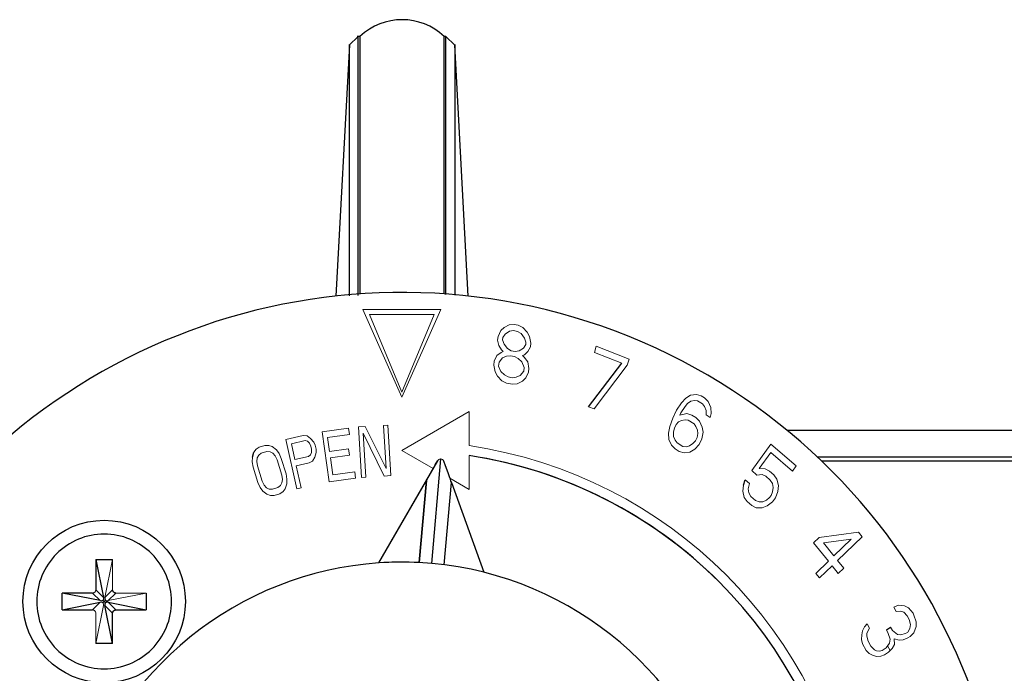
# Model space of a CAD drawing. Header units: millimetres. Extents: x 246 to 1260, y -378 to 663.
# Tile 5 of 22: x 600 to 659, y -190 to -151. Entities that reach past the tile are written whole.
import ezdxf

# ---------------------------------------------------------------- set-up
doc = ezdxf.new("R2010")
doc.units = ezdxf.units.MM

msp = doc.modelspace()

# ---------------------------------------------------------------- linework, layer by layer
at = {"color": 7, "linetype": 'Continuous', "lineweight": 25}
for p, q in [((620.372, -152.012), (619.839, -152.517)), ((620.471, -152.013), (620.312, -152.013)), ((620.471, -152.013), (620.471, -167.285)), ((625.571, -152.013), (625.471, -152.013)), ((625.471, -167.287), (625.471, -152.013)), ((626.103, -152.517), (625.57, -152.012)), ((619.845, -152.508), (619.047, -167.413)), ((626.895, -167.416), (626.098, -152.508)), ((634.04, -173.979), (636.009, -171.39)), ((639.542, -173.75), (639.806, -173.475)), ((686.905, -175.396), (645.827, -175.396)), ((614.088, -176.972), (614.18, -176.676)), ((621.591, -183.246), (625.085, -177.18)), ((624.727, -183.279), (625.276, -177.08)), ((697.471, -177.213), (647.872, -177.213)), ((621.592, -183.247), (624.41, -178.352)), ((624.41, -178.352), (623.978, -183.226)), ((623.978, -183.226), (624.41, -178.352)), ((624.41, -178.352), (624.41, -178.352)), ((625.472, -183.359), (625.904, -178.484)), ((625.904, -178.484), (627.817, -183.799)), ((643.232, -178.628), (643.32, -178.31)), ((608.123, -182.708), (608.123, -182.708)), ((604.794, -183.036), (604.794, -184.842)), ((604.794, -183.036), (605.794, -183.036)), ((604.794, -183.036), (605.246, -185.293)), ((604.6, -185.036), (602.794, -185.036)), ((602.794, -186.036), (602.794, -185.036)), ((605.052, -185.487), (602.794, -185.036)), ((607.794, -185.036), (607.794, -186.036)), ((602.794, -186.036), (605.052, -185.584)), ((605.294, -185.536), (605.224, -185.466)), ((605.224, -185.606), (605.294, -185.536)), ((605.364, -185.466), (605.294, -185.536)), ((605.364, -185.606), (605.294, -185.536)), ((605.343, -185.779), (605.794, -186.23)), ((605.794, -188.036), (605.343, -185.779)), ((605.988, -186.036), (605.537, -185.584)), ((605.537, -185.584), (607.794, -186.036)), ((602.794, -186.036), (604.6, -186.036)), ((605.794, -188.036), (605.794, -186.23)), ((605.988, -186.036), (607.794, -186.036)), ((651.707, -187.227), (651.955, -187.06)), ((605.794, -188.036), (604.794, -188.036))]:
    msp.add_line(p, q, dxfattribs=at)
at = {"color": 144, "linetype": 'Continuous', "lineweight": 18}
for p, q in [((622.958, -173.409), (620.638, -168.203)), ((620.638, -168.203), (625.278, -168.203)), ((625.278, -168.203), (622.958, -173.409)), ((621.036, -168.503), (622.958, -173.109)), ((624.879, -168.503), (621.036, -168.503)), ((622.958, -173.109), (624.879, -168.503)), ((628.821, -169.463), (629.018, -169.275)), ((629.018, -169.275), (629.329, -169.11)), ((629.329, -169.11), (629.623, -169.094)), ((629.623, -169.094), (629.852, -169.14)), ((629.852, -169.14), (630.129, -169.273)), ((630.129, -169.273), (630.39, -169.553)), ((628.639, -170.034), (628.664, -169.811)), ((628.664, -169.811), (628.821, -169.463)), ((628.95, -169.869), (628.933, -170.018)), ((629.09, -169.67), (628.95, -169.869)), ((629.344, -169.493), (629.09, -169.67)), ((629.581, -169.465), (629.344, -169.493)), ((629.81, -169.512), (629.581, -169.465)), ((630.03, -169.632), (629.81, -169.512)), ((630.233, -169.902), (630.03, -169.632)), ((630.322, -170.148), (630.233, -169.902)), ((630.39, -169.553), (630.536, -169.811)), ((630.536, -169.811), (630.608, -170.206)), ((628.72, -170.354), (628.639, -170.034)), ((628.866, -170.612), (628.72, -170.354)), ((628.933, -170.018), (629.022, -170.264)), ((629.022, -170.264), (629.226, -170.533)), ((629.226, -170.533), (629.446, -170.654)), ((629.912, -170.672), (630.166, -170.496)), ((630.166, -170.496), (630.305, -170.296)), ((630.305, -170.296), (630.322, -170.148)), ((630.583, -170.429), (630.435, -170.702)), ((630.608, -170.206), (630.583, -170.429)), ((634.379, -170.754), (634.484, -170.395)), ((634.484, -170.395), (636.44, -171.159)), ((628.439, -171.285), (628.595, -170.937)), ((628.595, -170.937), (628.849, -170.76)), ((628.93, -171.081), (628.724, -171.343)), ((628.849, -170.76), (628.972, -170.709)), ((628.972, -170.709), (628.866, -170.612)), ((629.175, -170.979), (628.93, -171.081)), ((629.412, -170.951), (629.175, -170.979)), ((629.641, -170.997), (629.412, -170.951)), ((629.446, -170.654), (629.675, -170.7)), ((629.861, -171.118), (629.641, -170.997)), ((629.675, -170.7), (629.912, -170.672)), ((630.073, -171.313), (629.861, -171.118)), ((630.238, -170.89), (630.115, -170.941)), ((630.115, -170.941), (630.221, -171.039)), ((630.221, -171.039), (630.424, -171.308)), ((630.435, -170.702), (630.238, -170.89)), ((636.009, -171.39), (634.379, -170.754)), ((636.44, -171.159), (636.335, -171.517)), ((628.413, -171.508), (628.439, -171.285)), ((628.486, -171.902), (628.413, -171.508)), ((628.724, -171.343), (628.699, -171.566)), ((628.699, -171.566), (628.837, -171.898)), ((630.211, -171.645), (630.073, -171.313)), ((630.186, -171.868), (630.211, -171.645)), ((630.424, -171.308), (630.497, -171.703)), ((630.497, -171.703), (630.471, -171.926)), ((636.335, -171.517), (634.366, -174.107)), ((628.632, -172.16), (628.486, -171.902)), ((628.892, -172.441), (628.632, -172.16)), ((628.837, -171.898), (629.049, -172.093)), ((629.049, -172.093), (629.269, -172.213)), ((629.269, -172.213), (629.498, -172.26)), ((629.498, -172.26), (629.735, -172.232)), ((629.735, -172.232), (629.98, -172.13)), ((629.98, -172.13), (630.186, -171.868)), ((630.315, -172.274), (630.118, -172.462)), ((630.471, -171.926), (630.315, -172.274)), ((629.17, -172.573), (628.892, -172.441)), ((629.513, -172.643), (629.17, -172.573)), ((629.807, -172.627), (629.513, -172.643)), ((630.118, -172.462), (629.807, -172.627)), ((639.806, -173.475), (640.088, -173.297)), ((640.088, -173.297), (640.436, -173.247)), ((640.436, -173.247), (640.719, -173.33)), ((640.719, -173.33), (640.919, -173.451)), ((640.919, -173.451), (641.135, -173.669)), ((634.366, -174.107), (634.04, -173.979)), ((639.261, -174.19), (639.542, -173.75)), ((639.758, -173.968), (639.511, -174.34)), ((639.907, -173.797), (639.758, -173.968)), ((640.106, -173.656), (639.907, -173.797)), ((640.322, -173.612), (640.106, -173.656)), ((640.504, -173.636), (640.322, -173.612)), ((640.804, -173.817), (640.504, -173.636)), ((640.921, -173.974), (640.804, -173.817)), ((641.005, -174.199), (640.921, -173.974)), ((641.135, -173.669), (641.286, -174.021)), ((641.286, -174.021), (641.304, -174.38)), ((622.958, -176.576), (626.958, -174.267)), ((626.958, -174.267), (626.958, -176.289)), ((638.85, -175.159), (639.031, -174.659)), ((639.031, -174.659), (639.261, -174.19)), ((639.511, -174.34), (639.445, -174.475)), ((639.445, -174.475), (639.876, -174.387)), ((639.876, -174.387), (640.159, -174.471)), ((640.159, -174.471), (640.408, -174.622)), ((640.408, -174.622), (640.625, -174.84)), ((641.006, -174.461), (641.005, -174.199)), ((641.255, -174.612), (641.006, -174.461)), ((641.304, -174.38), (641.255, -174.612)), ((618.232, -175.465), (619.792, -175.244)), ((619.792, -175.244), (619.846, -175.623)), ((620.38, -175.181), (620.773, -175.157)), ((620.561, -178.175), (620.38, -175.181)), ((620.773, -175.157), (622.019, -177.639)), ((621.864, -175.091), (622.126, -175.075)), ((622.019, -177.639), (621.864, -175.091)), ((622.126, -175.075), (622.308, -178.069)), ((638.785, -175.555), (638.85, -175.159)), ((639.132, -175.243), (639.084, -175.474)), ((639.231, -175.042), (639.132, -175.243)), ((639.38, -174.871), (639.231, -175.042)), ((639.546, -174.797), (639.38, -174.871)), ((639.761, -174.753), (639.546, -174.797)), ((639.944, -174.776), (639.761, -174.753)), ((640.294, -174.988), (639.944, -174.776)), ((640.41, -175.145), (640.294, -174.988)), ((640.494, -175.37), (640.41, -175.145)), ((640.625, -174.84), (640.776, -175.192)), ((640.776, -175.192), (640.827, -175.484)), ((616.078, -175.918), (617.103, -175.691)), ((617.103, -175.691), (617.331, -175.706)), ((617.331, -175.706), (617.543, -175.855)), ((618.653, -178.435), (618.232, -175.465)), ((619.846, -175.623), (618.546, -175.807)), ((618.546, -175.807), (618.662, -176.629)), ((621.915, -178.093), (620.665, -175.547)), ((620.665, -175.547), (620.823, -178.159)), ((638.803, -175.914), (638.785, -175.555)), ((639.084, -175.474), (639.084, -175.736)), ((639.084, -175.736), (639.168, -175.961)), ((640.38, -175.997), (640.479, -175.796)), ((640.479, -175.796), (640.528, -175.565)), ((640.528, -175.565), (640.494, -175.37)), ((640.827, -175.484), (640.762, -175.88)), ((614.31, -176.503), (614.5, -176.377)), ((614.5, -176.377), (614.835, -176.274)), ((614.835, -176.274), (615.063, -176.271)), ((615.063, -176.271), (615.267, -176.341)), ((615.267, -176.341), (615.51, -176.533)), ((616.728, -178.847), (616.078, -175.918)), ((617.215, -175.993), (616.404, -176.173)), ((616.404, -176.173), (616.611, -177.108)), ((617.357, -176.027), (617.215, -175.993)), ((617.47, -176.133), (617.357, -176.027)), ((617.554, -176.31), (617.47, -176.133)), ((617.543, -175.855), (617.726, -176.076)), ((617.596, -176.497), (617.554, -176.31)), ((617.726, -176.076), (617.811, -176.253)), ((617.811, -176.253), (617.866, -176.503)), ((638.954, -176.266), (638.803, -175.914)), ((639.17, -176.484), (638.954, -176.266)), ((639.168, -175.961), (639.285, -176.118)), ((639.285, -176.118), (639.635, -176.33)), ((639.635, -176.33), (639.817, -176.353)), ((639.817, -176.353), (640.033, -176.309)), ((640.033, -176.309), (640.232, -176.169)), ((640.232, -176.169), (640.38, -175.997)), ((640.597, -176.215), (640.332, -176.491)), ((640.762, -175.88), (640.597, -176.215)), ((643.715, -177.765), (644.858, -176.193)), ((644.858, -176.193), (646.355, -177.494)), ((614.08, -177.242), (614.088, -176.972)), ((614.18, -176.676), (614.31, -176.503)), ((614.377, -177.016), (614.35, -177.225)), ((614.465, -176.856), (614.377, -177.016)), ((614.613, -176.743), (614.465, -176.856)), ((614.948, -176.64), (614.613, -176.743)), ((615.134, -176.649), (614.948, -176.64)), ((615.297, -176.733), (615.134, -176.649)), ((615.437, -176.89), (615.297, -176.733)), ((615.554, -177.121), (615.437, -176.89)), ((615.51, -176.533), (615.669, -176.752)), ((615.669, -176.752), (615.805, -177.044)), ((616.611, -177.108), (617.422, -176.928)), ((617.422, -176.928), (617.537, -176.837)), ((617.537, -176.837), (617.594, -176.694)), ((617.594, -176.694), (617.596, -176.497)), ((617.792, -176.977), (617.662, -177.202)), ((617.865, -176.699), (617.792, -176.977)), ((617.866, -176.503), (617.865, -176.699)), ((618.662, -176.629), (619.789, -176.469)), ((619.842, -176.848), (618.716, -177.008)), ((618.716, -177.008), (618.859, -178.019)), ((619.789, -176.469), (619.842, -176.848)), ((624.815, -177.648), (622.958, -176.576)), ((626.958, -176.878), (626.958, -178.885)), ((639.42, -176.635), (639.17, -176.484)), ((639.702, -176.719), (639.42, -176.635)), ((640.051, -176.668), (639.702, -176.719)), ((640.332, -176.491), (640.051, -176.668)), ((644.858, -176.687), (644.155, -177.654)), ((646.135, -177.796), (644.858, -176.687)), ((614.132, -177.559), (614.08, -177.242)), ((614.415, -178.474), (614.132, -177.559)), ((614.35, -177.225), (614.383, -177.482)), ((614.383, -177.482), (614.665, -178.397)), ((615.836, -178.036), (615.554, -177.121)), ((615.805, -177.044), (616.087, -177.959)), ((617.463, -177.311), (616.694, -177.482)), ((616.694, -177.482), (616.984, -178.79)), ((617.662, -177.202), (617.463, -177.311)), ((625.085, -177.18), (625.085, -177.18)), ((646.355, -177.494), (646.135, -177.796)), ((615.869, -178.293), (615.836, -178.036)), ((616.087, -177.959), (616.139, -178.276)), ((618.859, -178.019), (620.159, -177.835)), ((620.159, -177.835), (620.213, -178.214)), ((620.823, -178.159), (620.561, -178.175)), ((622.308, -178.069), (621.915, -178.093)), ((644.024, -178.033), (643.715, -177.765)), ((644.332, -178.005), (644.024, -178.033)), ((644.155, -177.654), (644.507, -177.664)), ((644.552, -178.097), (644.332, -178.005)), ((644.507, -177.664), (644.771, -177.795)), ((644.816, -178.327), (644.552, -178.097)), ((644.771, -177.795), (645.035, -178.025)), ((645.035, -178.025), (645.212, -178.276)), ((614.55, -178.766), (614.415, -178.474)), ((614.709, -178.985), (614.55, -178.766)), ((614.665, -178.397), (614.783, -178.628)), ((614.783, -178.628), (614.923, -178.785)), ((615.606, -178.775), (615.755, -178.662)), ((615.755, -178.662), (615.842, -178.502)), ((615.842, -178.502), (615.869, -178.293)), ((616.131, -178.546), (616.039, -178.842)), ((616.139, -178.276), (616.131, -178.546)), ((620.213, -178.214), (618.653, -178.435)), ((626.958, -178.885), (625.81, -178.223)), ((643.189, -178.985), (643.232, -178.628)), ((643.32, -178.31), (643.584, -178.539)), ((643.584, -178.539), (643.497, -178.858)), ((644.948, -178.54), (644.816, -178.327)), ((644.992, -178.776), (644.948, -178.54)), ((645.212, -178.276), (645.3, -178.649)), ((645.3, -178.649), (645.256, -179.006)), ((614.952, -179.177), (614.709, -178.985)), ((614.923, -178.785), (615.086, -178.869)), ((615.157, -179.247), (614.952, -179.177)), ((615.086, -178.869), (615.272, -178.878)), ((615.385, -179.244), (615.157, -179.247)), ((615.272, -178.878), (615.606, -178.775)), ((615.719, -179.141), (615.385, -179.244)), ((615.909, -179.015), (615.719, -179.141)), ((616.039, -178.842), (615.909, -179.015)), ((616.984, -178.79), (616.728, -178.847)), ((643.277, -179.358), (643.189, -178.985)), ((643.497, -178.858), (643.541, -179.093)), ((643.541, -179.093), (643.673, -179.307)), ((643.673, -179.307), (643.937, -179.537)), ((644.773, -179.375), (644.861, -179.254)), ((644.861, -179.254), (644.948, -179.034)), ((644.948, -179.034), (644.992, -178.776)), ((645.256, -179.006), (645.125, -179.385)), ((643.453, -179.609), (643.277, -179.358)), ((643.717, -179.839), (643.453, -179.609)), ((643.981, -179.97), (643.717, -179.839)), ((643.937, -179.537), (644.157, -179.629)), ((644.157, -179.629), (644.377, -179.623)), ((644.641, -179.853), (644.333, -179.98)), ((644.377, -179.623), (644.597, -179.518)), ((644.597, -179.518), (644.773, -179.375)), ((644.949, -179.627), (644.641, -179.853)), ((645.125, -179.385), (644.949, -179.627)), ((644.333, -179.98), (643.981, -179.97)), ((647.71, -181.741), (650.043, -181.428)), ((650.043, -181.428), (650.263, -181.701)), ((647.387, -182.052), (647.71, -181.741)), ((648.267, -183.141), (647.387, -182.052)), ((649.612, -181.844), (647.966, -182.058)), ((647.966, -182.058), (648.59, -182.829)), ((648.59, -182.829), (649.612, -181.844)), ((650.263, -181.701), (648.81, -183.102)), ((605.343, -185.293), (605.794, -183.036)), ((605.794, -184.842), (605.794, -183.036)), ((647.513, -183.867), (648.267, -183.141)), ((648.487, -183.413), (647.733, -184.139)), ((648.854, -183.866), (648.487, -183.413)), ((648.81, -183.102), (649.176, -183.555)), ((647.733, -184.139), (647.513, -183.867)), ((649.176, -183.555), (648.854, -183.866)), ((604.6, -185.036), (605.052, -185.487)), ((605.246, -185.293), (604.794, -184.842)), ((605.794, -184.842), (605.343, -185.293)), ((605.537, -185.487), (605.988, -185.036)), ((607.794, -185.036), (605.537, -185.487)), ((607.794, -185.036), (605.988, -185.036)), ((605.052, -185.584), (604.6, -186.036)), ((605.246, -185.779), (604.794, -188.036)), ((652.153, -185.877), (652.429, -185.761)), ((652.429, -185.761), (652.79, -185.799)), ((604.794, -186.23), (604.794, -188.036)), ((652.294, -186.132), (652.153, -185.877)), ((652.536, -186.109), (652.294, -186.132)), ((652.745, -186.179), (652.536, -186.109)), ((652.948, -186.393), (652.745, -186.179)), ((652.79, -185.799), (653.027, -185.92)), ((653.027, -185.92), (653.286, -186.236)), ((653.286, -186.236), (653.343, -186.338)), ((653.343, -186.338), (653.478, -186.737)), ((650.416, -187.044), (650.573, -186.868)), ((650.573, -186.868), (650.714, -187.124)), ((653.061, -186.597), (652.948, -186.393)), ((653.14, -186.894), (653.061, -186.597)), ((653.1, -187.131), (653.14, -186.894)), ((653.478, -186.737), (653.467, -187.025)), ((650.235, -187.796), (650.246, -187.508)), ((650.246, -187.508), (650.286, -187.272)), ((650.286, -187.272), (650.416, -187.044)), ((650.551, -187.444), (650.545, -187.587)), ((650.619, -187.258), (650.551, -187.444)), ((650.714, -187.124), (650.619, -187.258)), ((651.82, -187.431), (651.707, -187.227)), ((651.927, -187.779), (651.82, -187.431)), ((651.955, -187.06), (652.068, -187.264)), ((652.068, -187.264), (652.361, -187.487)), ((652.361, -187.487), (652.542, -187.506)), ((652.542, -187.506), (652.846, -187.441)), ((652.846, -187.441), (652.97, -187.358)), ((652.97, -187.358), (653.1, -187.131)), ((653.331, -187.396), (653.111, -187.613)), ((653.467, -187.025), (653.331, -187.396)), ((650.286, -188.042), (650.235, -187.796)), ((650.511, -188.45), (650.286, -188.042)), ((650.545, -187.587), (650.624, -187.884)), ((650.624, -187.884), (650.793, -188.191)), ((651.696, -188.285), (651.887, -188.016)), ((651.887, -188.016), (651.927, -187.779)), ((652.186, -188.095), (652.057, -188.322)), ((652.468, -187.835), (652.169, -187.756)), ((652.169, -187.756), (652.186, -188.095)), ((652.711, -187.813), (652.468, -187.835)), ((652.987, -187.697), (652.711, -187.813)), ((653.111, -187.613), (652.987, -187.697)), ((650.686, -188.613), (650.511, -188.45)), ((650.923, -188.734), (650.686, -188.613)), ((650.793, -188.191), (650.996, -188.405)), ((650.996, -188.405), (651.115, -188.465)), ((651.115, -188.465), (651.295, -188.484)), ((651.295, -188.484), (651.447, -188.451)), ((651.447, -188.451), (651.696, -188.285)), ((651.837, -188.54), (651.588, -188.707)), ((651.926, -188.452), (651.779, -188.168)), ((652.057, -188.322), (651.837, -188.54)), ((651.131, -188.804), (650.923, -188.734)), ((651.374, -188.781), (651.131, -188.804)), ((651.588, -188.707), (651.374, -188.781))]:
    msp.add_line(p, q, dxfattribs=at)
at = {"color": 8, "linetype": 'Continuous', "lineweight": 25}
msp.add_line((688.471, -176.963), (647.608, -176.963), dxfattribs=at)
at = {"color": 7, "linetype": 'Continuous', "lineweight": 25}
msp.add_circle((605.294, -185.536), 4.82, dxfattribs=at)
for centre, radius, start, end in [((622.971, -154.638), 3.625, 46.39718, 133.60282), ((622.958, -203.2), 36, 340.0315, 150.44251), ((622.958, -203.2), 26.624, 8.64097, 81.35903), ((622.958, -203.2), 26.624, 45, 81.35903), ((622.959, -203.201), 20, 303.61053, 226.24615), ((622.958, -203.2), 20, 87.07744, 93.91747)]:
    msp.add_arc(centre, radius, start, end, dxfattribs=at)
at = {"color": 144, "linetype": 'Continuous', "lineweight": 18}
msp.add_arc((622.958, -203.2), 27.206, 8.45451, 81.54549, dxfattribs=at)
at = {"color": 7, "linetype": 'Continuous', "lineweight": 25}
for centre, major_axis, ratio, start_param, end_param in [((625.597, -176.29), (1.187, 2.061), 0.000069, 3.141574, 4.266257), ((625.099, -176.246), (-0.806, 2.238), 0.000031, 3.141528, 4.26621)]:
    msp.add_ellipse(centre, major_axis=major_axis, ratio=ratio, start_param=start_param, end_param=end_param, dxfattribs=at)
for points, knots in [([(619.844, -167.392), (619.844, -166.894), (619.844, -165.095), (619.844, -162.423), (619.844, -159.423), (619.844, -156.942), (619.844, -154.982), (619.844, -153.549), (619.844, -152.748), (619.844, -152.417), (619.844, -152.512), (619.844, -152.512)], [0, 0, 0, 0, 0.0517496, 0.1872135, 0.3226774, 0.4581413, 0.5936052, 0.7290691, 0.8645329, 0.9999968, 1, 1, 1, 1]), ([(620.371, -167.384), (620.371, -166.764), (620.371, -164.827), (620.371, -162.019), (620.371, -158.992), (620.371, -156.488), (620.371, -154.502), (620.371, -153.079), (620.371, -152.18), (620.371, -152.069), (620.371, -152.013)], [0, 0, 0, 0, 0.063013, 0.196868, 0.330723, 0.464579, 0.598434, 0.732289, 0.866145, 1, 1, 1, 1]), ([(625.571, -167.312), (625.571, -166.717), (625.571, -164.805), (625.571, -162.02), (625.571, -158.992), (625.571, -156.488), (625.571, -154.502), (625.571, -153.079), (625.571, -152.18), (625.571, -152.069), (625.571, -152.013)], [0, 0, 0, 0, 0.060692, 0.194879, 0.329066, 0.463253, 0.597439, 0.731626, 0.865813, 1, 1, 1, 1]), ([(626.098, -152.512), (626.098, -152.512), (626.098, -152.417), (626.098, -152.748), (626.098, -153.549), (626.098, -154.982), (626.098, -156.942), (626.098, -159.423), (626.098, -162.424), (626.098, -165.087), (626.098, -166.877), (626.098, -167.366)], [0, 0, 0, 0, 0.000003, 0.13559, 0.271176, 0.406763, 0.542349, 0.677936, 0.813522, 0.949109, 1, 1, 1, 1]), ([(609.294, -185.536), (609.294, -185.012), (609.19, -184.489), (608.789, -183.522), (608.493, -183.078), (607.752, -182.337), (607.309, -182.041), (606.341, -181.64), (605.818, -181.536), (604.771, -181.536), (604.247, -181.64), (603.28, -182.041), (602.836, -182.337), (602.096, -183.078), (601.799, -183.522), (601.398, -184.489), (601.294, -185.012), (601.294, -185.536)], [0, 0, 0, 0, 0.125, 0.125, 0.25, 0.25, 0.375, 0.375, 0.5, 0.5, 0.625, 0.625, 0.75, 0.75, 0.875, 0.875, 1, 1, 1, 1]), ([(605.988, -185.036), (605.975, -185.035), (605.949, -185.034), (605.911, -185.022), (605.878, -185.004), (605.84, -184.973), (605.803, -184.919), (605.797, -184.868), (605.794, -184.842)], [0, 0, 0, 0, 0.131642, 0.258768, 0.381802, 0.501208, 0.742487, 1, 1, 1, 1]), ([(601.294, -185.536), (601.294, -186.06), (601.398, -186.583), (601.799, -187.551), (602.096, -187.994), (602.836, -188.735), (603.28, -189.031), (604.247, -189.432), (604.771, -189.536), (605.818, -189.536), (606.341, -189.432), (607.309, -189.031), (607.752, -188.735), (608.493, -187.994), (608.789, -187.551), (609.19, -186.583), (609.294, -186.06), (609.294, -185.536)], [0, 0, 0, 0, 0.125, 0.125, 0.25, 0.25, 0.375, 0.375, 0.5, 0.5, 0.625, 0.625, 0.75, 0.75, 0.875, 0.875, 1, 1, 1, 1]), ([(605.343, -185.293), (605.34, -185.31), (605.335, -185.339), (605.337, -185.384), (605.344, -185.426), (605.358, -185.453), (605.364, -185.466)], [0, 0, 0, 0, 0.282872, 0.502724, 0.764341, 1, 1, 1, 1]), ([(605.364, -185.606), (605.36, -185.615), (605.351, -185.632), (605.342, -185.66), (605.337, -185.693), (605.335, -185.733), (605.34, -185.762), (605.343, -185.779)], [0, 0, 0, 0, 0.154426, 0.319977, 0.497464, 0.717199, 1, 1, 1, 1]), ([(605.364, -185.466), (605.373, -185.47), (605.39, -185.48), (605.419, -185.488), (605.451, -185.494), (605.491, -185.495), (605.52, -185.49), (605.537, -185.487)], [0, 0, 0, 0, 0.154426, 0.319977, 0.497464, 0.717199, 1, 1, 1, 1]), ([(605.537, -185.584), (605.52, -185.582), (605.491, -185.577), (605.447, -185.579), (605.404, -185.586), (605.377, -185.6), (605.364, -185.606)], [0, 0, 0, 0, 0.282872, 0.502724, 0.764341, 1, 1, 1, 1]), ([(605.794, -186.23), (605.795, -186.217), (605.797, -186.19), (605.808, -186.153), (605.826, -186.12), (605.857, -186.082), (605.911, -186.045), (605.962, -186.039), (605.988, -186.036)], [0, 0, 0, 0, 0.131642, 0.258768, 0.381802, 0.501208, 0.742487, 1, 1, 1, 1])]:
    msp.add_open_spline(points, degree=3, knots=knots, dxfattribs=at)
at = {"color": 144, "linetype": 'Continuous', "lineweight": 18}
for points, knots in [([(625.276, -177.08), (625.257, -177.079), (625.235, -177.08), (625.192, -177.09), (625.171, -177.099), (625.119, -177.13), (625.099, -177.156), (625.085, -177.18)], [0, 0, 0, 0, 0.25, 0.25, 0.5, 0.5, 1, 1, 1, 1]), ([(625.447, -177.212), (625.437, -177.186), (625.422, -177.157), (625.376, -177.117), (625.357, -177.104), (625.317, -177.087), (625.296, -177.082), (625.276, -177.08)], [0, 0, 0, 0, 0.5, 0.5, 0.75, 0.75, 1, 1, 1, 1]), ([(604.794, -184.842), (604.794, -184.855), (604.792, -184.881), (604.781, -184.918), (604.763, -184.951), (604.731, -184.99), (604.677, -185.029), (604.626, -185.034), (604.6, -185.036)], [0, 0, 0, 0, 0.128907, 0.252039, 0.374412, 0.501131, 0.748061, 1, 1, 1, 1]), ([(605.052, -185.487), (605.083, -185.492), (605.142, -185.501), (605.198, -185.477), (605.224, -185.466)], [0, 0, 0, 0, 0.538157, 1, 1, 1, 1]), ([(605.224, -185.606), (605.212, -185.6), (605.187, -185.587), (605.145, -185.578), (605.099, -185.577), (605.068, -185.582), (605.052, -185.584)], [0, 0, 0, 0, 0.224602, 0.462257, 0.719097, 1, 1, 1, 1]), ([(605.224, -185.466), (605.23, -185.454), (605.243, -185.428), (605.252, -185.387), (605.253, -185.341), (605.248, -185.31), (605.246, -185.293)], [0, 0, 0, 0, 0.224602, 0.462257, 0.719097, 1, 1, 1, 1]), ([(605.246, -185.779), (605.25, -185.747), (605.259, -185.688), (605.235, -185.632), (605.224, -185.606)], [0, 0, 0, 0, 0.538157, 1, 1, 1, 1]), ([(604.6, -186.036), (604.613, -186.037), (604.639, -186.038), (604.676, -186.049), (604.709, -186.067), (604.748, -186.099), (604.787, -186.153), (604.792, -186.204), (604.794, -186.23)], [0, 0, 0, 0, 0.128907, 0.252039, 0.374412, 0.501131, 0.748061, 1, 1, 1, 1])]:
    msp.add_open_spline(points, degree=3, knots=knots, dxfattribs=at)

doc.saveas('drawing.dxf')
